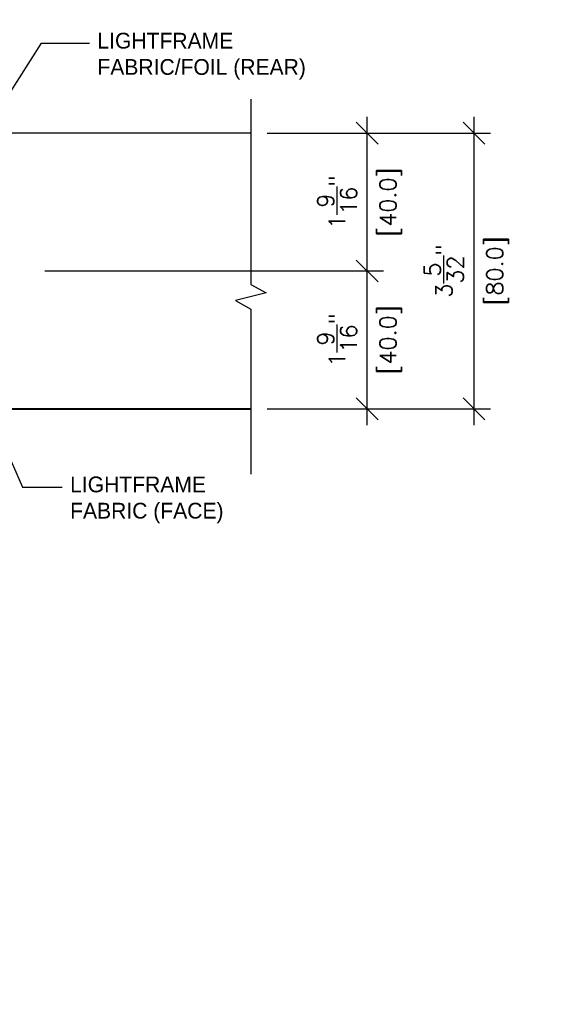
# Model space of a CAD drawing. Header units: inches. Extents: x 0 to 70.2, y -46 to 53.5.
# Tile 30 of 45: x 23.6 to 29.7, y 21.2 to 32.5. Entities that reach past the tile are written whole.
import ezdxf
from ezdxf import colors
from ezdxf.entities.mleader import LeaderData, LeaderLine
from ezdxf.math import Vec2, Vec3

# ---------------------------------------------------------------- set-up
doc = ezdxf.new("R2010")
doc.units = ezdxf.units.IN
doc.header["$MEASUREMENT"] = 0
for name, color, linetype in [('1-DIM', 4, 'Continuous'), ('1-PANEL EDGE', 2, 'Continuous'), ('1-REF', 4, 'Continuous'), ('1-TEXT', 2, 'Continuous')]:
    doc.layers.add(name, color=color, linetype=linetype)
doc.styles.add('TEXT', font='romans.shx')
doc.dimstyles.new('DIM 6-12', dxfattribs={"dimscale": 2, "dimtxt": 0.09375, "dimasz": 0.125, "dimexe": 0.09375, "dimexo": 0.09375, "dimgap": 0.0625, "dimtad": 1, "dimdec": 5, "dimzin": 3, "dimdsep": 46, "dimlunit": 5, "dimtxsty": 'TEXT', "dimblk": 'OBLIQUE', "dimcen": 0.09375, "dimdle": 0.09375, "dimclrd": 256, "dimclre": 4, "dimclrt": 2, "dimadec": 0, "dimazin": 0, "dimtfac": 1, "dimtdec": 5, "dimtmove": 0, "dimatfit": 3, "dimfxl": 0, "dimtolj": 1, "dimtzin": 0, "dimlwd": -1, "dimlwe": -1, "dimarcsym": 0})

# ---------------------------------------------------------------- blocks, each defined once
blk = doc.blocks.new('_Oblique')
at = {"color": 0, "linetype": 'ByBlock', "lineweight": -2}
blk.add_line((-0.5, -0.5), (0.5, 0.5), dxfattribs=at)
blk = doc.blocks.new('*D22')
at = {"layer": '1-DIM', "transparency": 16777216}
blk.add_line((27.603, 27.83), (27.603, 29.779), dxfattribs=at)
at = {"layer": '1-DIM', "color": 4, "transparency": 16777216}
for p, q in [((23.922, 29.592), (27.791, 29.592)), ((26.462, 28.017), (27.791, 28.017))]:
    blk.add_line(p, q, dxfattribs=at)
at = {"layer": 'Defpoints', "color": 0, "transparency": 16777216}
for p in [(23.735, 29.592), (27.603, 29.592), (26.274, 28.017)]:
    blk.add_point(p, dxfattribs=at)
at = {"layer": '1-DIM', "transparency": 16777216, "xscale": 0.25, "yscale": 0.25, "zscale": 0.25}
for p, rotation in [((27.603, 29.592), 90), ((27.603, 28.017), 270)]:
    blk.add_blockref('_Oblique', p, dxfattribs=dict(at, rotation=rotation))
at = {"layer": '1-DIM', "color": 2, "transparency": 16777216, "char_height": 0.1875, "attachment_point": 5, "rotation": 90, "style": 'TEXT', "bg_fill": 3, "box_fill_scale": 1.25, "bg_fill_color": 256, "bg_fill_true_color": 13158600, "bg_fill_transparency": 0}
for s, insert in [('\\A1;1{\\H1.000000x;\\S9/16;}"', (27.259, 28.804)), ('\\A1;[40.0]', (27.871, 28.804))]:
    blk.add_mtext(s, dxfattribs=dict(at, insert=insert))
blk = doc.blocks.new('*D23')
at = {"layer": '1-DIM', "transparency": 16777216}
blk.add_line((27.603, 29.404), (27.603, 31.354), dxfattribs=at)
at = {"layer": '1-DIM', "color": 4, "transparency": 16777216}
for p, q in [((26.462, 31.167), (27.791, 31.167)), ((23.922, 29.592), (27.791, 29.592))]:
    blk.add_line(p, q, dxfattribs=at)
at = {"layer": 'Defpoints', "color": 0, "transparency": 16777216}
for p in [(26.274, 31.167), (27.603, 31.167), (23.735, 29.592)]:
    blk.add_point(p, dxfattribs=at)
at = {"layer": '1-DIM', "transparency": 16777216, "xscale": 0.25, "yscale": 0.25, "zscale": 0.25}
for p, rotation in [((27.603, 31.167), 90), ((27.603, 29.592), 270)]:
    blk.add_blockref('_Oblique', p, dxfattribs=dict(at, rotation=rotation))
at = {"layer": '1-DIM', "color": 2, "transparency": 16777216, "char_height": 0.1875, "attachment_point": 5, "rotation": 90, "style": 'TEXT', "bg_fill": 3, "box_fill_scale": 1.25, "bg_fill_color": 256, "bg_fill_true_color": 13158600, "bg_fill_transparency": 0}
for s, insert in [('\\A1;1{\\H1.000000x;\\S9/16;}"', (27.259, 30.379)), ('\\A1;[40.0]', (27.871, 30.379))]:
    blk.add_mtext(s, dxfattribs=dict(at, insert=insert))
blk = doc.blocks.new('*D24')
at = {"layer": '1-DIM', "transparency": 16777216}
blk.add_line((28.823, 27.83), (28.823, 31.354), dxfattribs=at)
at = {"layer": '1-DIM', "color": 4, "transparency": 16777216}
for p, q in [((27.791, 31.167), (29.011, 31.167)), ((27.791, 28.017), (29.011, 28.017))]:
    blk.add_line(p, q, dxfattribs=at)
at = {"layer": 'Defpoints', "color": 0, "transparency": 16777216}
for p in [(27.603, 31.167), (28.823, 31.167), (27.603, 28.017)]:
    blk.add_point(p, dxfattribs=at)
at = {"layer": '1-DIM', "transparency": 16777216, "xscale": 0.25, "yscale": 0.25, "zscale": 0.25}
for p, rotation in [((28.823, 31.167), 90), ((28.823, 28.017), 270)]:
    blk.add_blockref('_Oblique', p, dxfattribs=dict(at, rotation=rotation))
at = {"layer": '1-DIM', "color": 2, "transparency": 16777216, "char_height": 0.1875, "attachment_point": 5, "rotation": 90, "style": 'TEXT', "bg_fill": 3, "box_fill_scale": 1.25, "bg_fill_color": 256, "bg_fill_true_color": 13158600, "bg_fill_transparency": 0}
for s, insert in [('\\A1;3{\\H1.000000x;\\S5/32;}"', (28.479, 29.592)), ('\\A1;[80.0]', (29.091, 29.592))]:
    blk.add_mtext(s, dxfattribs=dict(at, insert=insert))

msp = doc.modelspace()

# ---------------------------------------------------------------- linework, layer by layer
at = {"layer": '1-PANEL EDGE'}
for p, q in [((21.347784, 31.170624), (26.27428, 31.170624)), ((26.27428, 31.166687), (21.347784, 31.166687)), ((26.27428, 31.170624), (26.27428, 31.166687)), ((26.27428, 28.017081), (21.347784, 28.017081)), ((21.347784, 28.013144), (26.27428, 28.013144)), ((26.27428, 28.013144), (26.27428, 28.017081))]:
    msp.add_line(p, q, dxfattribs=at)

# ---------------------------------------------------------------- next in the draw order: dimensions: what is measured, and where the dimension line sits
at = {"layer": '1-DIM'}
dim = msp.add_linear_dim(base=(27.603093, 29.591884), p1=(26.27428, 28.017081), p2=(23.734726, 29.591884), angle=90, dimstyle='DIM 6-12', override={"dimpost": '"\\X'}, dxfattribs=at)
dim.commit()
dim.dimension.update_dxf_attribs({"geometry": '*D22', "text_midpoint": (27.603093, 28.804482)})

# ---------------------------------------------------------------- next in the draw order: dimensions: what is measured, and where the dimension line sits
dim = msp.add_linear_dim(base=(27.603093, 31.166687), p1=(23.734726, 29.591884), p2=(26.27428, 31.166687), angle=90, dimstyle='DIM 6-12', override={"dimpost": '"\\X'}, dxfattribs=at)
dim.commit()
dim.dimension.update_dxf_attribs({"geometry": '*D23', "text_midpoint": (27.603093, 30.379285)})

# ---------------------------------------------------------------- next in the draw order: leaders
at = {"layer": '1-TEXT'}
ml = msp.add_multileader_mtext('Standard', dxfattribs=at)
ml.set_content('{\\Farchd|c0;\\W1;\\C3;LIGHTFRAME FABRIC (FACE)}', color=256, style='TEXT')
ml.set_leader_properties(color=4, linetype='ByLayer', lineweight=-1)
ml.build(insert=Vec2(0, 0))
ml.multileader.update_dxf_attribs({"dogleg_length": 0.36, "arrow_head_size": 0.25})
ctx = ml.context
ctx.base_point, ctx.char_height, ctx.arrow_head_size, ctx.landing_gap_size, ctx.plane_origin = Vec3(24.120503, 27.123451), 0.18, 0.25, 0.09, Vec3(22.906288, 28.541929)
notes = []
notes.append((ctx, [(0, (1, 1, 0), (23.666541, 27.123451), (1, 0), 0.453961, [(0, [(23.274298, 28.017081)], 0, [])])]))
ctx.mtext.insert, ctx.mtext.width, ctx.mtext.flow_direction = Vec3(24.210503, 27.243451), 2.18601522, 5
for ctx, leaders in notes:
    for number, flags, end, landing, length, lines in leaders:
        leader = LeaderData()
        leader.index, (leader.has_last_leader_line, leader.has_dogleg_vector, leader.attachment_direction) = number, flags
        leader.last_leader_point, leader.dogleg_vector, leader.dogleg_length = Vec3(end), Vec3(landing), length
        for number, points, colour, breaks in lines:
            line = LeaderLine()
            line.index, line.vertices, line.color, line.breaks = number, Vec3.list(points), colors.encode_raw_color(colour), breaks
            leader.lines.append(line)
        ctx.leaders.append(leader)

# ---------------------------------------------------------------- next in the draw order: linework, layer by layer
at = {"layer": '1-REF'}
msp.add_lwpolyline([(26.27428, 31.554061), (26.27428, 29.438908), (26.449468, 29.340428), (26.099093, 29.252891), (26.27428, 29.154411), (26.27428, 27.269793)], dxfattribs=at)

# ---------------------------------------------------------------- next in the draw order: dimensions: what is measured, and where the dimension line sits
at = {"layer": '1-DIM'}
dim = msp.add_linear_dim(base=(28.823004, 31.166687), p1=(27.603093, 28.017081), p2=(27.603093, 31.166687), angle=90, dimstyle='DIM 6-12', override={"dimpost": '"\\X'}, dxfattribs=at)
dim.commit()
dim.dimension.update_dxf_attribs({"geometry": '*D24', "text_midpoint": (28.823004, 29.591884)})

# ---------------------------------------------------------------- next in the draw order: leaders
at = {"layer": '1-TEXT'}
ml = msp.add_multileader_mtext('Standard', dxfattribs=at)
ml.set_content('{\\Farchd|c0;\\C3;LIGHTFRAME FABRIC/FOIL (REAR)}', color=256, style='TEXT')
ml.set_leader_properties(color=4, linetype='ByLayer', lineweight=-1)
ml.build(insert=Vec2(0, 0))
ml.multileader.update_dxf_attribs({"dogleg_length": 0.36, "arrow_head_size": 0.25})
ctx = ml.context
ctx.base_point, ctx.char_height, ctx.arrow_head_size, ctx.landing_gap_size, ctx.plane_origin = Vec3(24.432201, 32.192758), 0.18, 0.25, 0.09, Vec3(23.046085, 31.699409)
notes = []
notes.append((ctx, [(0, (1, 1, 0), (23.885211, 32.192758), (1, 0), 0.54699, [(0, [(23.231103, 31.170624)], 0, [])])]))
ctx.mtext.insert, ctx.mtext.width, ctx.mtext.flow_direction = Vec3(24.522201, 32.312758), 2.89482443, 5
for ctx, leaders in notes:
    for number, flags, end, landing, length, lines in leaders:
        leader = LeaderData()
        leader.index, (leader.has_last_leader_line, leader.has_dogleg_vector, leader.attachment_direction) = number, flags
        leader.last_leader_point, leader.dogleg_vector, leader.dogleg_length = Vec3(end), Vec3(landing), length
        for number, points, colour, breaks in lines:
            line = LeaderLine()
            line.index, line.vertices, line.color, line.breaks = number, Vec3.list(points), colors.encode_raw_color(colour), breaks
            leader.lines.append(line)
        ctx.leaders.append(leader)

# ---------------------------------------------------------------- next in the draw order: leaders
ml = msp.add_multileader_mtext('Standard', dxfattribs=at)
ml.set_content('{\\Farchd|c0;\\W1;\\C3;INSTALLING CONTRACTOR TO COORDINATE AND TO PROVIDE FIELD DIMENSIONS OF FRAME}', color=256, style='TEXT')
ml.set_leader_properties(color=4, linetype='ByLayer', lineweight=-1)
ml.build(insert=Vec2(0, 0))
ml.multileader.update_dxf_attribs({"dogleg_length": 0.36, "arrow_head_size": 0.25})
ctx = ml.context
ctx.base_point, ctx.char_height, ctx.arrow_head_size, ctx.landing_gap_size, ctx.plane_origin = Vec3(55.14228, 38.123152), 0.18, 0.25, 0.09, Vec3(51.864865, 36.927114)
ctx.text_align_type = 1
notes = []
notes.append((ctx, [(0, (0, 0, 0), (0, 0), (1, 0), 1, [])]))
ctx.mtext.insert, ctx.mtext.width, ctx.mtext.alignment, ctx.mtext.flow_direction = Vec3(57.306565, 38.213152), 4.21171799, 2, 5
ml = msp.add_multileader_mtext('Standard', dxfattribs=at)
ml.set_content('{\\Farchd|c0;\\W1;\\C3;INSTALLING CONTRACTOR TO COORDINATE AND TO PROVIDE FIELD DIMENSIONS OF FRAME}', color=256, style='TEXT')
ml.set_leader_properties(color=4, linetype='ByLayer', lineweight=-1)
ml.build(insert=Vec2(0, 0))
ml.multileader.update_dxf_attribs({"dogleg_length": 0.36, "arrow_head_size": 0.25})
ctx = ml.context
ctx.base_point, ctx.char_height, ctx.arrow_head_size, ctx.landing_gap_size, ctx.plane_origin = Vec3(38.872366, 35.203403), 0.18, 0.25, 0.09, Vec3(35.594952, 34.007365)
ctx.text_align_type = 1
notes.append((ctx, [(0, (0, 0, 0), (0, 0), (1, 0), 1, [])]))
ctx.mtext.insert, ctx.mtext.width, ctx.mtext.alignment, ctx.mtext.flow_direction = Vec3(41.036652, 35.293403), 4.21171799, 2, 5
for ctx, leaders in notes:
    for number, flags, end, landing, length, lines in leaders:
        leader = LeaderData()
        leader.index, (leader.has_last_leader_line, leader.has_dogleg_vector, leader.attachment_direction) = number, flags
        leader.last_leader_point, leader.dogleg_vector, leader.dogleg_length = Vec3(end), Vec3(landing), length
        for number, points, colour, breaks in lines:
            line = LeaderLine()
            line.index, line.vertices, line.color, line.breaks = number, Vec3.list(points), colors.encode_raw_color(colour), breaks
            leader.lines.append(line)
        ctx.leaders.append(leader)

doc.saveas('drawing.dxf')
